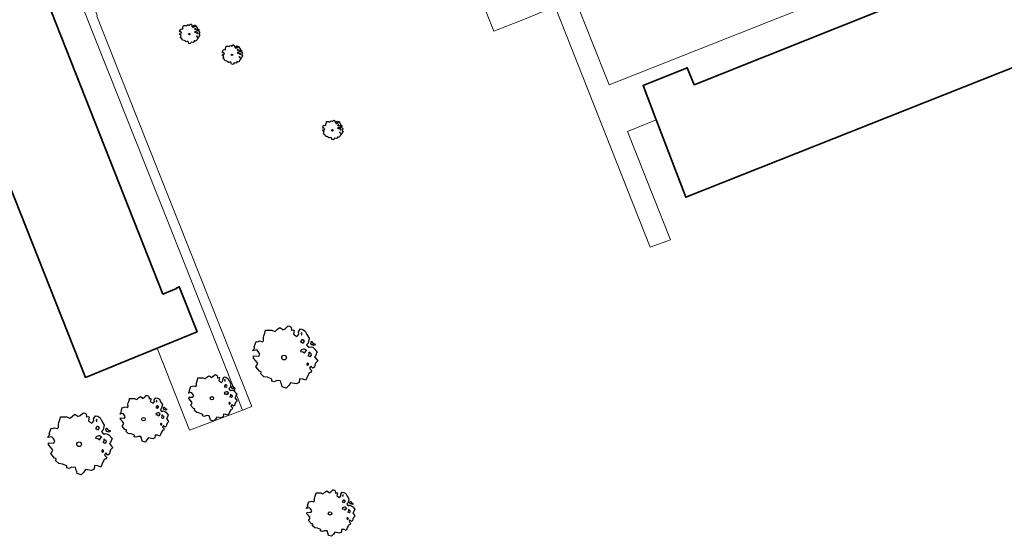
# Model space of a CAD drawing. Header units: metres. Extents: x 152391 to 157968, y 462336 to 467280.
# Tile 156 of 256: x 154899 to 154995, y 464157 to 464208. Entities that reach past the tile are written whole.
import ezdxf

# ---------------------------------------------------------------- set-up
doc = ezdxf.new("R2010")
doc.units = ezdxf.units.M
doc.header["$LTSCALE"] = 0.75
doc.layers.get('0').update_dxf_attribs({"lineweight": 25})
for name, color, linetype, lineweight in [('B-GV-GR-BOOM-S', 252, 'Continuous', 25), ('B-WE-GR-GROENVOORZIENING-GV', 251, 'Continuous', 18), ('B-WE-GR-HAAG-GV', 251, 'Continuous', 13), ('B-WE-OG-BEBOUWING-GV', 6, 'Continuous', 35), ('B-WE-VH-VERHARDING_TEGEL-GV', 251, 'Continuous', 18)]:
    doc.layers.add(name, color=color, linetype=linetype, lineweight=lineweight)

# ---------------------------------------------------------------- blocks, each defined once
blk = doc.blocks.new('SGR-BOOM_0_10')
at = {"linetype": 'Continuous'}
for p, q in [((0.037, 0.889), (0.115, 0.963)), ((0.115, 0.963), (0.148, 0.973)), ((0.148, 0.973), (0.187, 0.954)), ((-0.958, 0.206), (-0.932, 0.27)), ((-0.84, 0.233), (-0.958, 0.206)), ((-0.945, -0.016), (-0.938, 0.049)), ((-0.938, 0.049), (-0.781, 0.039)), ((-0.932, 0.27), (-0.899, 0.298)), ((-0.918, 0.326), (-0.86, 0.492)), ((-0.899, 0.298), (-0.918, 0.326)), ((-0.86, 0.492), (-0.82, 0.483)), ((-0.801, 0.187), (-0.84, 0.233)), ((-0.82, 0.483), (-0.755, 0.511)), ((-0.748, 0.104), (-0.801, 0.187)), ((-0.781, 0.039), (-0.748, 0.104)), ((-0.755, 0.511), (-0.663, 0.483)), ((-0.663, 0.483), (-0.631, 0.52)), ((-0.637, 0.612), (-0.624, 0.668)), ((-0.631, 0.52), (-0.637, 0.612)), ((-0.624, 0.668), (-0.591, 0.751)), ((-0.591, 0.751), (-0.572, 0.843)), ((-0.572, 0.843), (-0.375, 0.843)), ((-0.375, 0.843), (-0.29, 0.806)), ((-0.29, 0.806), (-0.264, 0.815)), ((-0.264, 0.815), (-0.205, 0.871)), ((-0.205, 0.871), (-0.127, 0.926)), ((-0.127, 0.926), (-0.075, 0.889)), ((-0.075, 0.889), (-0.035, 0.852)), ((-0.035, 0.852), (0.037, 0.889)), ((0.187, 0.954), (0.22, 0.926)), ((0.226, 0.862), (0.213, 0.843)), ((0.213, 0.843), (0.298, 0.852)), ((0.22, 0.926), (0.226, 0.862)), ((0.305, 0.834), (0.285, 0.723)), ((0.285, 0.723), (0.318, 0.695)), ((0.298, 0.852), (0.305, 0.834)), ((0.318, 0.695), (0.39, 0.649)), ((0.39, 0.649), (0.423, 0.677)), ((0.423, 0.677), (0.449, 0.723)), ((0.442, 0.788), (0.501, 0.88)), ((0.449, 0.723), (0.442, 0.788)), ((0.501, 0.88), (0.573, 0.862)), ((0.527, 0.511), (0.501, 0.492)), ((0.501, 0.492), (0.521, 0.464)), ((0.521, 0.233), (0.501, 0.187)), ((0.501, 0.187), (0.58, 0.178)), ((0.547, 0.769), (0.521, 0.751)), ((0.521, 0.751), (0.534, 0.705)), ((0.521, 0.464), (0.553, 0.474)), ((0.593, 0.261), (0.521, 0.233)), ((0.547, 0.547), (0.527, 0.511)), ((0.534, 0.705), (0.54, 0.695)), ((0.54, 0.714), (0.547, 0.769)), ((0.58, 0.547), (0.547, 0.547)), ((0.553, 0.474), (0.58, 0.437)), ((0.573, 0.862), (0.652, 0.815)), ((0.606, 0.529), (0.58, 0.547)), ((0.58, 0.437), (0.606, 0.474)), ((0.58, 0.178), (0.625, 0.141)), ((0.625, 0.261), (0.593, 0.261)), ((0.632, 0.492), (0.606, 0.529)), ((0.606, 0.474), (0.632, 0.492)), ((0.684, 0.224), (0.625, 0.261)), ((0.625, 0.141), (0.678, 0.206)), ((0.652, 0.815), (0.704, 0.714)), ((0.678, 0.206), (0.697, 0.233)), ((0.743, 0.446), (0.691, 0.39)), ((0.691, 0.39), (0.717, 0.353)), ((0.704, 0.714), (0.776, 0.594)), ((0.717, 0.353), (0.776, 0.316)), ((0.756, 0.104), (0.737, 0.058)), ((0.806, 0.027), (0.737, 0.058)), ((0.776, 0.594), (0.743, 0.446)), ((0.763, 0.169), (0.756, 0.132)), ((0.756, 0.132), (0.756, 0.104)), ((0.802, 0.132), (0.763, 0.169)), ((0.776, 0.316), (0.809, 0.335)), ((0.828, 0.113), (0.802, 0.132)), ((0.806, 0.027), (0.848, 0.076)), ((0.828, 0.483), (0.809, 0.455)), ((0.809, 0.455), (0.822, 0.418)), ((0.809, 0.335), (0.881, 0.316)), ((0.822, 0.418), (0.861, 0.39)), ((0.867, 0.483), (0.828, 0.483)), ((0.848, 0.076), (0.828, 0.113)), ((0.861, 0.409), (0.92, 0.381)), ((0.861, 0.39), (0.867, 0.409)), ((0.913, 0.427), (0.867, 0.483)), ((0.881, 0.316), (0.92, 0.289)), ((0.972, 0.4), (0.913, 0.427)), ((0.92, 0.381), (0.972, 0.4)), ((0.92, 0.289), (1.018, 0.178)), ((0.966, 0.058), (0.939, 0.021)), ((0.939, 0.021), (0.992, -0.053)), ((1.018, 0.178), (0.966, 0.058)), ((-0.866, -0.099), (-0.945, -0.016)), ((-0.873, -0.284), (-0.84, -0.238)), ((-0.761, -0.423), (-0.873, -0.284)), ((-0.807, -0.182), (-0.866, -0.099)), ((-0.84, -0.238), (-0.807, -0.182)), ((-0.703, -0.441), (-0.761, -0.423)), ((-0.716, -0.506), (-0.703, -0.441)), ((-0.624, -0.589), (-0.716, -0.506)), ((-0.513, -0.608), (-0.624, -0.589)), ((-0.375, -0.663), (-0.513, -0.608)), ((-0.382, -0.728), (-0.375, -0.663)), ((-0.31, -0.746), (-0.382, -0.728)), ((-0.225, -0.709), (-0.31, -0.746)), ((-0.107, -0.718), (-0.225, -0.709)), ((-0.088, -0.802), (-0.107, -0.718)), ((-0.075, -0.839), (-0.088, -0.802)), ((-0.055, -0.903), (-0.075, -0.839)), ((0.063, -0.94), (-0.055, -0.903)), ((0.141, -0.857), (0.063, -0.94)), ((0.2, -0.774), (0.141, -0.857)), ((0.383, -0.811), (0.2, -0.774)), ((0.468, -0.765), (0.383, -0.811)), ((0.475, -0.654), (0.468, -0.765)), ((0.58, -0.663), (0.475, -0.654)), ((0.665, -0.7), (0.58, -0.663)), ((0.724, -0.571), (0.665, -0.7)), ((0.724, -0.164), (0.697, -0.201)), ((0.697, -0.201), (0.704, -0.238)), ((0.71, -0.238), (0.75, -0.229)), ((0.75, -0.192), (0.724, -0.164)), ((0.763, -0.497), (0.724, -0.571)), ((0.75, -0.229), (0.75, -0.192)), ((0.769, -0.469), (0.763, -0.497)), ((0.835, -0.45), (0.769, -0.469)), ((0.822, -0.266), (0.782, -0.33)), ((0.782, -0.33), (0.802, -0.358)), ((0.802, -0.358), (0.841, -0.395)), ((0.887, -0.33), (0.822, -0.266)), ((0.841, -0.395), (0.835, -0.45)), ((0.933, -0.293), (0.887, -0.33)), ((0.946, -0.238), (0.933, -0.293)), ((0.966, -0.173), (0.946, -0.238)), ((1.038, -0.099), (0.966, -0.173)), ((0.992, -0.053), (1.038, -0.099))]:
    blk.add_line(p, q, dxfattribs=at)
blk.add_circle((0, 0), 0.0711, dxfattribs=at)
blk = doc.blocks.new('SGR-BOOM_31_50')
at = {"linetype": 'Continuous'}
for p, q in [((-1.402, 1.78), (-1.355, 1.999)), ((-1.355, 1.999), (-0.89, 1.999)), ((-0.89, 1.999), (-0.688, 1.911)), ((-0.688, 1.911), (-0.626, 1.933)), ((-0.626, 1.933), (-0.487, 2.064)), ((-0.487, 2.064), (-0.301, 2.196)), ((-0.301, 2.196), (-0.177, 2.108)), ((-0.177, 2.108), (-0.084, 2.02)), ((-0.084, 2.02), (0.087, 2.108)), ((0.087, 2.108), (0.273, 2.283)), ((0.273, 2.283), (0.351, 2.305)), ((0.351, 2.305), (0.444, 2.261)), ((0.444, 2.261), (0.521, 2.196)), ((0.537, 2.042), (0.506, 1.999)), ((0.506, 1.999), (0.707, 2.02)), ((0.521, 2.196), (0.537, 2.042)), ((0.723, 1.977), (0.676, 1.714)), ((0.707, 2.02), (0.723, 1.977)), ((1.048, 1.867), (1.188, 2.086)), ((1.188, 2.086), (1.358, 2.042)), ((1.358, 2.042), (1.545, 1.933)), ((1.545, 1.933), (1.669, 1.692)), ((-2.177, 0.772), (-2.038, 1.166)), ((-2.038, 1.166), (-1.944, 1.144)), ((-1.944, 1.144), (-1.789, 1.21)), ((-1.789, 1.21), (-1.572, 1.144)), ((-1.572, 1.144), (-1.495, 1.232)), ((-1.51, 1.451), (-1.479, 1.582)), ((-1.495, 1.232), (-1.51, 1.451)), ((-1.479, 1.582), (-1.402, 1.78)), ((0.676, 1.714), (0.754, 1.648)), ((0.754, 1.648), (0.924, 1.539)), ((0.924, 1.539), (1.002, 1.604)), ((1.002, 1.604), (1.064, 1.714)), ((1.064, 1.714), (1.048, 1.867)), ((1.25, 1.21), (1.188, 1.166)), ((1.188, 1.166), (1.234, 1.101)), ((1.296, 1.823), (1.234, 1.78)), ((1.234, 1.78), (1.265, 1.67)), ((1.234, 1.101), (1.312, 1.122)), ((1.296, 1.298), (1.25, 1.21)), ((1.265, 1.67), (1.281, 1.648)), ((1.281, 1.692), (1.296, 1.823)), ((1.374, 1.298), (1.296, 1.298)), ((1.312, 1.122), (1.374, 1.035)), ((1.436, 1.254), (1.374, 1.298)), ((1.374, 1.035), (1.436, 1.122)), ((1.498, 1.166), (1.436, 1.254)), ((1.436, 1.122), (1.498, 1.166)), ((1.762, 1.057), (1.638, 0.925)), ((1.669, 1.692), (1.839, 1.407)), ((1.839, 1.407), (1.762, 1.057)), ((1.963, 1.144), (1.917, 1.079)), ((1.917, 1.079), (1.948, 0.991)), ((1.948, 0.991), (2.041, 0.925)), ((2.056, 1.144), (1.963, 1.144)), ((2.041, 0.969), (2.18, 0.903)), ((2.041, 0.925), (2.056, 0.969)), ((2.165, 1.013), (2.056, 1.144)), ((2.304, 0.947), (2.165, 1.013)), ((-2.27, 0.487), (-2.208, 0.641)), ((-1.991, 0.553), (-2.27, 0.487)), ((-2.239, -0.038), (-2.224, 0.115)), ((-2.224, 0.115), (-1.851, 0.093)), ((-2.208, 0.641), (-2.131, 0.706)), ((-2.131, 0.706), (-2.177, 0.772)), ((-1.898, 0.444), (-1.991, 0.553)), ((-1.774, 0.246), (-1.898, 0.444)), ((-1.851, 0.093), (-1.774, 0.246)), ((1.234, 0.553), (1.188, 0.444)), ((1.188, 0.444), (1.374, 0.422)), ((1.405, 0.619), (1.234, 0.553)), ((1.374, 0.422), (1.483, 0.334)), ((1.483, 0.619), (1.405, 0.619)), ((1.622, 0.531), (1.483, 0.619)), ((1.483, 0.334), (1.607, 0.487)), ((1.607, 0.487), (1.653, 0.553)), ((1.638, 0.925), (1.7, 0.838)), ((1.7, 0.838), (1.839, 0.75)), ((1.793, 0.246), (1.746, 0.137)), ((1.911, 0.065), (1.746, 0.137)), ((1.808, 0.4), (1.793, 0.312)), ((1.793, 0.312), (1.793, 0.246)), ((1.901, 0.312), (1.808, 0.4)), ((1.839, 0.75), (1.917, 0.794)), ((1.963, 0.268), (1.901, 0.312)), ((1.911, 0.065), (2.01, 0.181)), ((1.917, 0.794), (2.087, 0.75)), ((2.01, 0.181), (1.963, 0.268)), ((2.087, 0.75), (2.18, 0.684)), ((2.18, 0.903), (2.304, 0.947)), ((2.18, 0.684), (2.413, 0.422)), ((2.289, 0.137), (2.227, 0.049)), ((2.227, 0.049), (2.351, -0.126)), ((2.413, 0.422), (2.289, 0.137)), ((-2.053, -0.235), (-2.239, -0.038)), ((-2.069, -0.673), (-1.991, -0.564)), ((-1.805, -1.002), (-2.069, -0.673)), ((-1.913, -0.433), (-2.053, -0.235)), ((-1.991, -0.564), (-1.913, -0.433)), ((1.715, -0.389), (1.653, -0.476)), ((1.653, -0.476), (1.669, -0.564)), ((1.684, -0.564), (1.777, -0.542)), ((1.777, -0.454), (1.715, -0.389)), ((1.777, -0.542), (1.777, -0.454)), ((1.948, -0.63), (1.855, -0.783)), ((1.855, -0.783), (1.901, -0.849)), ((1.901, -0.849), (1.994, -0.936)), ((2.103, -0.783), (1.948, -0.63)), ((1.994, -0.936), (1.979, -1.068)), ((2.211, -0.695), (2.103, -0.783)), ((2.242, -0.564), (2.211, -0.695)), ((2.289, -0.411), (2.242, -0.564)), ((2.459, -0.235), (2.289, -0.411)), ((2.351, -0.126), (2.459, -0.235)), ((-1.665, -1.046), (-1.805, -1.002)), ((-1.696, -1.199), (-1.665, -1.046)), ((-1.479, -1.396), (-1.696, -1.199)), ((-1.216, -1.44), (-1.479, -1.396)), ((-0.89, -1.571), (-1.216, -1.44)), ((-0.906, -1.725), (-0.89, -1.571)), ((-0.735, -1.769), (-0.906, -1.725)), ((-0.533, -1.681), (-0.735, -1.769)), ((-0.254, -1.703), (-0.533, -1.681)), ((-0.208, -1.9), (-0.254, -1.703)), ((-0.177, -1.988), (-0.208, -1.9)), ((0.475, -1.834), (0.335, -2.031)), ((0.909, -1.922), (0.475, -1.834)), ((1.11, -1.812), (0.909, -1.922)), ((1.126, -1.55), (1.11, -1.812)), ((1.374, -1.571), (1.126, -1.55)), ((1.576, -1.659), (1.374, -1.571)), ((1.715, -1.352), (1.576, -1.659)), ((1.808, -1.177), (1.715, -1.352)), ((1.824, -1.112), (1.808, -1.177)), ((1.979, -1.068), (1.824, -1.112)), ((-0.13, -2.141), (-0.177, -1.988)), ((0.149, -2.229), (-0.13, -2.141)), ((0.335, -2.031), (0.149, -2.229))]:
    blk.add_line(p, q, dxfattribs=at)
blk.add_circle((0, 0), 0.169, dxfattribs=at)
blk = doc.blocks.new('SGR-BOOM_50_100')
at = {"linetype": 'Continuous'}
for p, q in [((-0.649, 2.752), (-0.401, 2.928)), ((-0.401, 2.928), (-0.236, 2.811)), ((0.116, 2.811), (0.364, 3.044)), ((0.364, 3.044), (0.467, 3.074)), ((0.467, 3.074), (0.591, 3.015)), ((0.591, 3.015), (0.695, 2.928)), ((0.695, 2.928), (0.715, 2.723)), ((-2.014, 1.935), (-1.972, 2.11)), ((-1.993, 1.643), (-2.014, 1.935)), ((-1.972, 2.11), (-1.869, 2.373)), ((-1.869, 2.373), (-1.807, 2.665)), ((-1.807, 2.665), (-1.187, 2.665)), ((-1.187, 2.665), (-0.918, 2.548)), ((-0.918, 2.548), (-0.835, 2.577)), ((-0.835, 2.577), (-0.649, 2.752)), ((-0.236, 2.811), (-0.112, 2.694)), ((-0.112, 2.694), (0.116, 2.811)), ((0.715, 2.723), (0.674, 2.665)), ((0.674, 2.665), (0.943, 2.694)), ((0.964, 2.636), (0.902, 2.285)), ((0.902, 2.285), (1.005, 2.198)), ((0.943, 2.694), (0.964, 2.636)), ((1.005, 2.198), (1.232, 2.052)), ((1.232, 2.052), (1.336, 2.139)), ((1.336, 2.139), (1.418, 2.285)), ((1.398, 2.49), (1.584, 2.782)), ((1.418, 2.285), (1.398, 2.49)), ((1.584, 2.782), (1.811, 2.723)), ((1.729, 2.431), (1.646, 2.373)), ((1.646, 2.373), (1.687, 2.227)), ((1.687, 2.227), (1.708, 2.198)), ((1.708, 2.256), (1.729, 2.431)), ((1.811, 2.723), (2.059, 2.577)), ((2.059, 2.577), (2.225, 2.256)), ((2.225, 2.256), (2.452, 1.876)), ((-2.903, 1.029), (-2.717, 1.555)), ((-2.841, 0.942), (-2.903, 1.029)), ((-2.717, 1.555), (-2.593, 1.526)), ((-2.593, 1.526), (-2.386, 1.613)), ((-2.386, 1.613), (-2.096, 1.526)), ((-2.096, 1.526), (-1.993, 1.643)), ((1.667, 1.613), (1.584, 1.555)), ((1.584, 1.555), (1.646, 1.467)), ((1.646, 1.467), (1.749, 1.497)), ((1.729, 1.73), (1.667, 1.613)), ((1.832, 1.73), (1.729, 1.73)), ((1.749, 1.497), (1.832, 1.38)), ((1.915, 1.672), (1.832, 1.73)), ((1.832, 1.38), (1.915, 1.497)), ((1.997, 1.555), (1.915, 1.672)), ((1.915, 1.497), (1.997, 1.555)), ((2.349, 1.409), (2.183, 1.234)), ((2.183, 1.234), (2.266, 1.117)), ((2.266, 1.117), (2.452, 1)), ((2.452, 1.876), (2.349, 1.409)), ((2.452, 1), (2.556, 1.059)), ((2.618, 1.526), (2.556, 1.438)), ((2.556, 1.438), (2.597, 1.321)), ((2.556, 1.059), (2.783, 1)), ((2.597, 1.321), (2.721, 1.234)), ((2.742, 1.526), (2.618, 1.526)), ((2.721, 1.292), (2.907, 1.205)), ((2.721, 1.234), (2.742, 1.292)), ((2.886, 1.351), (2.742, 1.526)), ((2.783, 1), (2.907, 0.913)), ((3.072, 1.263), (2.886, 1.351)), ((2.907, 1.205), (3.072, 1.263)), ((-3.027, 0.65), (-2.944, 0.854)), ((-2.655, 0.737), (-3.027, 0.65)), ((-2.985, -0.051), (-2.965, 0.153)), ((-2.965, 0.153), (-2.469, 0.124)), ((-2.944, 0.854), (-2.841, 0.942)), ((-2.531, 0.591), (-2.655, 0.737)), ((-2.365, 0.329), (-2.531, 0.591)), ((-2.469, 0.124), (-2.365, 0.329)), ((1.646, 0.737), (1.584, 0.591)), ((1.584, 0.591), (1.832, 0.562)), ((1.873, 0.825), (1.646, 0.737)), ((1.832, 0.562), (1.977, 0.445)), ((1.977, 0.825), (1.873, 0.825)), ((2.163, 0.708), (1.977, 0.825)), ((1.977, 0.445), (2.142, 0.65)), ((2.142, 0.65), (2.204, 0.737)), ((2.39, 0.329), (2.328, 0.183)), ((2.549, 0.087), (2.328, 0.183)), ((2.411, 0.533), (2.39, 0.416)), ((2.39, 0.416), (2.39, 0.329)), ((2.535, 0.416), (2.411, 0.533)), ((2.618, 0.358), (2.535, 0.416)), ((2.549, 0.087), (2.68, 0.241)), ((2.68, 0.241), (2.618, 0.358)), ((2.907, 0.913), (3.217, 0.562)), ((3.052, 0.183), (2.969, 0.066)), ((2.969, 0.066), (3.135, -0.168)), ((3.217, 0.562), (3.052, 0.183)), ((-2.737, -0.314), (-2.985, -0.051)), ((-2.758, -0.898), (-2.655, -0.752)), ((-2.407, -1.336), (-2.758, -0.898)), ((-2.551, -0.577), (-2.737, -0.314)), ((-2.655, -0.752), (-2.551, -0.577)), ((2.287, -0.518), (2.204, -0.635)), ((2.204, -0.635), (2.225, -0.752)), ((2.245, -0.752), (2.37, -0.723)), ((2.37, -0.606), (2.287, -0.518)), ((2.37, -0.723), (2.37, -0.606)), ((2.597, -0.84), (2.473, -1.044)), ((2.804, -1.044), (2.597, -0.84)), ((2.948, -0.927), (2.804, -1.044)), ((2.99, -0.752), (2.948, -0.927)), ((3.052, -0.548), (2.99, -0.752)), ((3.279, -0.314), (3.052, -0.548)), ((3.135, -0.168), (3.279, -0.314)), ((-2.22, -1.394), (-2.407, -1.336)), ((-2.262, -1.599), (-2.22, -1.394)), ((-1.972, -1.862), (-2.262, -1.599)), ((-1.621, -1.92), (-1.972, -1.862)), ((2.287, -1.803), (2.101, -2.212)), ((2.411, -1.57), (2.287, -1.803)), ((2.432, -1.482), (2.411, -1.57)), ((2.638, -1.424), (2.432, -1.482)), ((2.473, -1.044), (2.535, -1.132)), ((2.535, -1.132), (2.659, -1.248)), ((2.659, -1.248), (2.638, -1.424)), ((-1.187, -2.095), (-1.621, -1.92)), ((-1.207, -2.3), (-1.187, -2.095)), ((-0.98, -2.358), (-1.207, -2.3)), ((-0.711, -2.241), (-0.98, -2.358)), ((-0.339, -2.271), (-0.711, -2.241)), ((-0.277, -2.533), (-0.339, -2.271)), ((-0.236, -2.65), (-0.277, -2.533)), ((-0.174, -2.855), (-0.236, -2.65)), ((0.199, -2.971), (-0.174, -2.855)), ((0.447, -2.709), (0.199, -2.971)), ((0.633, -2.446), (0.447, -2.709)), ((1.212, -2.563), (0.633, -2.446)), ((1.48, -2.417), (1.212, -2.563)), ((1.501, -2.066), (1.48, -2.417)), ((1.832, -2.095), (1.501, -2.066)), ((2.101, -2.212), (1.832, -2.095))]:
    blk.add_line(p, q, dxfattribs=at)
blk.add_circle((0, 0), 0.225, dxfattribs=at)

msp = doc.modelspace()

# ---------------------------------------------------------------- linework, layer by layer
at = {"layer": 'B-WE-GR-GROENVOORZIENING-GV'}
msp.add_lwpolyline([(154903.232, 464214.189), (154903.397, 464213.77), (154908.871, 464199.951), (154909.424, 464198.557), (154914.763, 464185.076), (154920.907, 464169.565), (154921.808, 464169.922), (154915.664, 464185.434), (154909.761, 464200.308), (154906.748, 464207.915), (154906.773, 464208.015), (154904.179, 464214.564)], close=True, dxfattribs=at)
at = {"layer": 'B-WE-GR-HAAG-GV'}
msp.add_lwpolyline([(154903.232, 464214.189), (154903.397, 464213.77), (154908.871, 464199.951), (154909.424, 464198.557), (154914.763, 464185.076), (154920.907, 464169.565), (154921.808, 464169.922), (154915.664, 464185.434), (154909.761, 464200.308), (154906.748, 464207.915), (154906.773, 464208.015), (154904.179, 464214.564)], close=True, dxfattribs=at)
at = {"layer": 'B-WE-OG-BEBOUWING-GV'}
for points in [[(154886.017, 464222.338), (154905.624, 464172.759), (154910.472, 464174.742), (154911.493, 464175.16), (154912.591, 464175.609), (154916.478, 464177.2), (154914.775, 464181.52), (154914.747, 464181.59), (154914.462, 464181.463), (154914.485, 464181.405), (154913.162, 464180.881), (154896.624, 464222.751)], [(155000, 464215.33), (154964.815, 464201.252), (154964.378, 464202.344), (154964.156, 464202.898), (154959.862, 464201.181), (154961.146, 464197.819), (154961.205, 464197.665), (154964.019, 464190.299), (155000, 464204.576)]]:
    msp.add_lwpolyline(points, dxfattribs=at)
at = {"layer": 'B-WE-VH-VERHARDING_TEGEL-GV'}
msp.add_lwpolyline([(154914.462, 464181.463), (154914.747, 464181.59), (154914.775, 464181.52), (154916.478, 464177.2), (154912.591, 464175.609), (154915.746, 464167.621), (154920.907, 464169.565), (154914.763, 464185.076), (154909.424, 464198.557), (154908.871, 464199.951), (154903.397, 464213.77), (154903.118, 464213.66), (154900.853, 464219.377), (154905.151, 464221.08), (154905.041, 464221.359), (154937.072, 464234.046), (154936.632, 464235.163), (154904.964, 464222.619), (154903.777, 464225.513), (154897.951, 464223.264), (154896.624, 464222.751), (154913.162, 464180.881), (154914.485, 464181.405)], close=True, dxfattribs=at)
msp.add_lwpolyline([(155001.067, 464224.168), (154978.285, 464220.632), (154978.855, 464219.202), (154977.335, 464218.966), (154980.2, 464211.734), (154980.583, 464210.767), (154956.561, 464201.252), (154956.178, 464202.219), (154951.153, 464214.903), (154942.945, 464213.629), (154942.691, 464213.185), (154945.353, 464206.462), (154948.152, 464207.57), (154950.318, 464208.429), (154951.304, 464208.819), (154960.562, 464185.457), (154962.539, 464186.168), (154958.359, 464196.714), (154961.146, 464197.819), (154959.862, 464201.181), (154964.156, 464202.898), (154964.378, 464202.344), (154964.815, 464201.252), (155000, 464215.33)], dxfattribs=at)

# ---------------------------------------------------------------- block references
at = {"layer": 'B-GV-GR-BOOM-S', "transparency": 33554559}
for name, p in [('SGR-BOOM_0_10', (154915.733, 464206.18)), ('SGR-BOOM_0_10', (154919.884, 464204.157)), ('SGR-BOOM_0_10', (154929.651, 464196.815)), ('SGR-BOOM_50_100', (154924.949, 464174.695)), ('SGR-BOOM_31_50', (154917.927, 464170.735)), ('SGR-BOOM_31_50', (154911.274, 464168.705)), ('SGR-BOOM_50_100', (154905.011, 464166.254)), ('SGR-BOOM_31_50', (154929.406, 464159.524))]:
    msp.add_blockref(name, p, dxfattribs=at)

doc.saveas('drawing.dxf')
